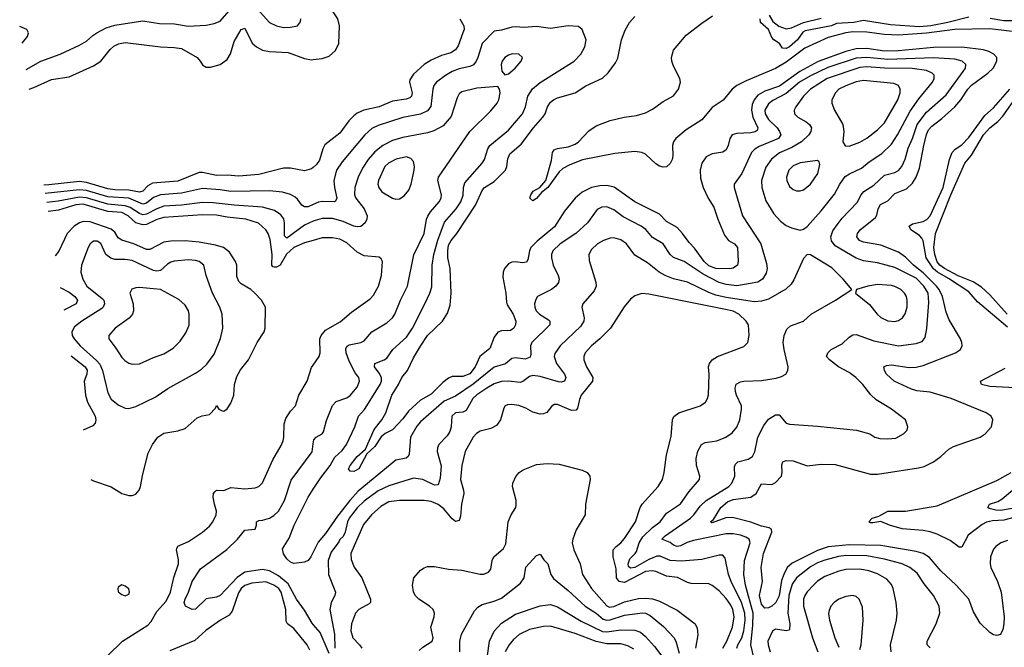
# Model space of a CAD drawing. Header units: inches. Extents: x 1305375 to 1407406, y 744550 to 841633.
# Tile 20 of 256: x 1308329 to 1313932, y 782616 to 786185. Entities that reach past the tile are written whole.
import ezdxf

# ---------------------------------------------------------------- set-up
doc = ezdxf.new("R2010")
doc.units = ezdxf.units.IN
doc.header["$MEASUREMENT"] = 0
doc.layers.add('B3708', color=7, linetype='Continuous')
doc.layers.add('B3718', color=7, linetype='Continuous')

msp = doc.modelspace()

# ---------------------------------------------------------------- linework, layer by layer
at = {"layer": 'B3708', "color": 5}
for points, elevation in [([(1309630, 786305), (1309750, 786168.3), (1309790, 786150.2), (1309830, 786141.3), (1309870, 786142.7), (1309910, 786150.5), (1309927.8, 786172.2), (1309929.6, 786190)], 1140), ([(1308366, 785901.7), (1308449.7, 785950), (1308559.6, 785990), (1308670, 786039.8), (1308710, 786062.3), (1308745, 786095), (1308768.5, 786110), (1308822.1, 786137.9), (1308870, 786154.7), (1309030, 786177.9), (1309124, 786164), (1309210, 786160.9), (1309288.6, 786148.6), (1309390, 786154.3), (1309436.5, 786163.5), (1309470, 786176.9), (1309534.5, 786250)], 1140), ([(1308343.5, 786051.1), (1308373.3, 786090), (1308379.5, 786110), (1308369.2, 786130), (1308329.2, 786146.3)], 1160), ([(1308382.8, 785789.8), (1308410, 785798.8), (1308510, 785845.4), (1308610, 785860.8), (1308750, 785923.6), (1308790.6, 785949.4), (1308844.2, 786015.8), (1308865.4, 786034.6), (1308892.2, 786047.8), (1308930, 786055.6), (1309129.9, 786030.1), (1309207.5, 786027.5), (1309250, 786021.3), (1309338.4, 785970), (1309357.1, 785950), (1309370, 785927.7), (1309380.7, 785920.7), (1309390, 785915.5), (1309415.2, 785915.2), (1309470, 785931.1), (1309510, 785959.2), (1309529.4, 785990.6), (1309550, 786061.5), (1309590, 786130.2), (1309610, 786137.4), (1309651.6, 786051.6), (1309675.8, 786030), (1309710, 786012.1), (1309750, 786003.5), (1309857.7, 785997.7), (1309950, 785964.6), (1309990, 785957.5), (1310000, 785958.5)], 1120), ([(1310000, 785345.3), (1309990, 785336.4), (1309950, 785326.2), (1309870, 785340.7), (1309830, 785341), (1309690, 785304), (1309575.5, 785295.5), (1309510, 785300.3), (1309450, 785298.7), (1309370, 785316.3), (1309350, 785315.4), (1309230, 785266.8), (1309085.4, 785254.6), (1309059, 785241), (1309030, 785209.9), (1309010, 785203.5), (1308950, 785215.9), (1308870, 785217.1), (1308830, 785222.8), (1308710, 785258.9), (1308670, 785265.6), (1308494.1, 785245.9), (1308467.1, 785244.5)], 1120), ([(1310000, 785133.9), (1309970, 785120.2), (1309950, 785119.9), (1309934.2, 785130), (1309910, 785164.2), (1309896.2, 785176.2), (1309870, 785190.6), (1309823.9, 785203.9), (1309751.5, 785211.5), (1309530, 785207.5), (1309470, 785218.1), (1309370, 785225.6), (1309250, 785198.7), (1309130, 785189.6), (1309090, 785173.3), (1309050, 785142.4), (1309030, 785136.7), (1308950, 785169.5), (1308830, 785178.3), (1308710, 785213.9), (1308670, 785218.4), (1308474.6, 785197.5)], 1140), ([(1310000, 785039.4), (1309950, 785016.6), (1309850, 784942.2), (1309835.2, 784955.2), (1309836.3, 785030), (1309832.5, 785052.5), (1309815.5, 785075.5), (1309779.6, 785099.6), (1309710, 785118.3), (1309549.9, 785129.9), (1309430, 785144.4), (1309370, 785144.8), (1309250.1, 785129.9), (1309150, 785124.3), (1309110, 785110.3), (1309050, 785079.1), (1309030, 785076.1), (1309010, 785082.1), (1308957.4, 785117.4), (1308930, 785126.9), (1308830, 785135.4), (1308710, 785172), (1308670, 785175.7), (1308547.3, 785152.7), (1308482.9, 785145.2)], 1160), ([(1310000, 784929.7), (1309950, 784915.4), (1309890, 784889.5), (1309847.9, 784852.1), (1309811.4, 784788.6), (1309790, 784776.9), (1309777.6, 784777.6), (1309770, 784779.5), (1309763.7, 784790), (1309765.2, 784850), (1309754.7, 784934.7), (1309742.9, 784970), (1309729.8, 784990), (1309687.3, 785027.3), (1309615.6, 785050), (1309510, 785061.4), (1309450, 785074.1), (1309370, 785076.1), (1309150, 785059.6), (1309110, 785048.8), (1309050, 785020.2), (1309030, 785019), (1308989.8, 785029.8), (1308945.9, 785070), (1308910, 785087.8), (1308830, 785094.5), (1308690, 785136.8), (1308647.7, 785132.3), (1308550, 785101.5), (1308491, 785094.8)], 1180), ([(1308690, 785037.3), (1308670, 785029.9), (1308639.8, 785010), (1308598.6, 784970), (1308551.9, 784868.1), (1308531.3, 784842.6)], 1220), ([(1308734.8, 783570.7), (1308750, 783563.5), (1308850, 783528.3), (1308910.8, 783490), (1308950, 783478.9), (1308970, 783479.5), (1308990, 783486.7), (1309009.6, 783510), (1309017.4, 783530), (1309030, 783601), (1309060.9, 783719.1), (1309085.1, 783770), (1309115.1, 783810), (1309150, 783833.2), (1309230, 783846.7), (1309270, 783860.9), (1309339.8, 783920.2), (1309368.3, 783931.7), (1309410, 783939.6), (1309443.9, 783976.1), (1309450, 783990.8), (1309462.8, 783970), (1309481.5, 783961.5), (1309490, 783959.1), (1309510, 783971.8), (1309530, 784003.7), (1309547.1, 784050), (1309552.3, 784110), (1309563.9, 784156.1), (1309586.5, 784193.5), (1309632, 784250), (1309680.3, 784350), (1309720.3, 784410), (1309726.6, 784430), (1309728.5, 784550), (1309706, 784590), (1309667.1, 784630), (1309645.4, 784650), (1309590, 784682.4), (1309575.5, 784695.5), (1309564.7, 784724.7), (1309564.1, 784790), (1309558.1, 784810), (1309523.6, 784863.6), (1309489.4, 784889.4), (1309443.2, 784903.2), (1309350, 784919.9), (1309270, 784926.7), (1309190, 784926.1), (1309150, 784919), (1309070, 784878.8), (1309050, 784877.7), (1308978.2, 784910), (1308910, 784930.7), (1308890, 784945.3), (1308870, 784976.3), (1308850, 784994.1), (1308730, 785036.2), (1308690, 785037.3)], 1220), ([(1308560.4, 784661.2), (1308610, 784636.1), (1308643.7, 784610), (1308658.7, 784590), (1308651.2, 784568.8), (1308580.7, 784534.1)], 1220), ([(1308622.4, 784273.7), (1308701.1, 784210), (1308712.3, 784192.3), (1308711.8, 784170), (1308696.6, 784130), (1308704.5, 784050), (1308715.9, 784010), (1308758, 783930), (1308761.7, 783910), (1308758, 783890), (1308745.2, 783874.8), (1308690.1, 783850)], 1220), ([(1308829.9, 782570), (1308915, 782650), (1309057.8, 782742.2), (1309076.9, 782763.1), (1309110, 782818.6), (1309162.7, 782877.3), (1309187.2, 782930), (1309206.9, 783013.1), (1309232.8, 783090), (1309233.8, 783113.8), (1309220.8, 783170), (1309222.9, 783177.1), (1309230, 783190.2), (1309290, 783217.3), (1309370, 783270.3), (1309410, 783305.3), (1309428.3, 783330), (1309447.3, 783370), (1309449.8, 783390), (1309437.2, 783430), (1309431, 783469), (1309432.8, 783490), (1309439.4, 783500.6), (1309450, 783508.7), (1309490, 783507.7), (1309530, 783524.9), (1309610, 783517.3), (1309670, 783522.3), (1309690, 783530.4), (1309710, 783550.4), (1309770, 783682.4), (1309817.3, 783762.7), (1309828.4, 783790), (1309832.5, 783810), (1309833.6, 783886.4), (1309843.2, 783916.8), (1309870, 783958.4), (1309897.7, 783990), (1309917.8, 784050), (1309965.7, 784130), (1309990, 784206.4), (1310000, 784220.9)], 1180), ([(1310000, 782746.1), (1309993.6, 782753.6), (1309950, 782827.8), (1309905, 782890), (1309856, 782976), (1309801.5, 783021.5), (1309750, 783050.3), (1309710, 783057.9), (1309610, 783043.7), (1309566.5, 783013.5), (1309470, 782910.6), (1309450, 782901.5), (1309390, 782892.2), (1309330, 782831.9), (1309309.9, 782829.9), (1309272.7, 782850), (1309265.3, 782870), (1309269.9, 782890), (1309290.7, 782930), (1309310.8, 782990), (1309358.6, 783061.4), (1309508.2, 783171.8), (1309568.7, 783230), (1309610, 783282), (1309670, 783288.5), (1309676.9, 783310), (1309676, 783330), (1309690, 783337.6), (1309710, 783338.3), (1309750, 783351), (1309774.7, 783365.3), (1309801, 783390), (1309836.4, 783450), (1309874.1, 783565.9), (1309993.1, 783726.9), (1310000, 783773.2)], 1160), ([(1310000, 783157.5), (1309986.7, 783130), (1309970, 783109.1), (1309950, 783099.4), (1309890, 783092.6), (1309870, 783100.3), (1309850, 783118.5), (1309830, 783147), (1309824.5, 783175.5), (1309862.9, 783237.1), (1309892, 783310), (1309969.9, 783470.1), (1310000, 783515.7)], 1140), ([(1309980, 782600), (1309965.7, 782630), (1309890, 782722.2), (1309853.3, 782750), (1309845, 782765), (1309843.7, 782830), (1309816.9, 782930), (1309803, 782950), (1309776.3, 782970), (1309729, 782989), (1309650, 782981.2), (1309610, 782967.8), (1309590, 782949.9), (1309574.4, 782925.6), (1309538.1, 782821.9), (1309521.9, 782798.1), (1309471.7, 782770), (1309388.3, 782711.7), (1309325.9, 782654.1), (1309184.2, 782595.8)], 1180)]:
    msp.add_lwpolyline(points, dxfattribs=dict(at, elevation=elevation))
for points, elevation in [([(1308770, 784925.4), (1308750, 784925.1), (1308730, 784911.3), (1308718.3, 784890), (1308680.2, 784790), (1308677.8, 784750), (1308688.4, 784710), (1308711, 784670), (1308798.8, 784598.8), (1308807.1, 784590), (1308812.5, 784570), (1308804.1, 784550), (1308796.5, 784543.5), (1308682, 784470), (1308641.4, 784438.6), (1308625.2, 784410), (1308627.8, 784390), (1308638.7, 784370), (1308672.9, 784330), (1308767.1, 784247.1), (1308785.5, 784225.5), (1308800.4, 784190), (1308830, 784063), (1308850, 784026.9), (1308890, 783994.4), (1308930, 783975.9), (1308950, 783974), (1308990, 783984.9), (1309100.7, 784039.3), (1309172.2, 784087.8), (1309330, 784175.5), (1309362.8, 784197.2), (1309394.4, 784225.6), (1309436.2, 784283.8), (1309472.4, 784372.4), (1309486, 784430), (1309481.8, 784510), (1309467.2, 784550), (1309426, 784630), (1309389.8, 784730), (1309377.2, 784790), (1309350, 784809.8), (1309330, 784816.3), (1309290, 784819.9), (1309209, 784811), (1309190, 784806.8), (1309170, 784795), (1309130, 784758.7), (1309110, 784755.3), (1309090, 784759.1), (1308970, 784814.7), (1308930, 784821.6), (1308870, 784821.9), (1308848.5, 784828.5), (1308819.3, 784850), (1308790, 784912.6)], 1240), ([(1309010, 784661.5), (1308990, 784661.1), (1308967.4, 784652.6), (1308956.5, 784630), (1308974.7, 784570), (1308975.9, 784530), (1308970.2, 784510), (1308952.5, 784487.5), (1308873.1, 784430), (1308836.4, 784390), (1308835.8, 784370), (1308876.6, 784316.6), (1308910, 784263.1), (1308926.6, 784246.6), (1308950, 784231.6), (1308970, 784225.2), (1309010, 784227.7), (1309090, 784264.9), (1309150, 784285.5), (1309202.9, 784317.1), (1309242.2, 784357.8), (1309275.3, 784404.7), (1309292.8, 784447.2), (1309294.4, 784510), (1309289.8, 784530), (1309270, 784562), (1309234, 784594), (1309129.8, 784649.8)], 1260), ([(1308910, 782971.5), (1308890, 782957.2), (1308886.7, 782950), (1308890, 782932), (1308910, 782916.3), (1308930, 782908.5), (1308950, 782918), (1308954.5, 782930), (1308950, 782948), (1308930, 782963.7)], 1220)]:
    msp.add_lwpolyline(points, close=True, dxfattribs=dict(at, elevation=elevation))
at = {"layer": 'B3718', "color": 5}
for points, elevation in [([(1310000, 785958.5), (1310050, 785963.5), (1310090, 785977.7), (1310125.5, 786010), (1310144.7, 786050), (1310149.4, 786150), (1310140.4, 786190), (1310110, 786234.8), (1310090, 786247.8), (1310010, 786278), (1310000, 786285.5)], 1120), ([(1314010, 786114.4), (1313850, 786133.9), (1313650, 786130.2), (1313490, 786108.3), (1313330, 786098), (1313250, 786100.3), (1313150, 786114), (1313070, 786116.3), (1313029.6, 786110.4), (1312930, 786084.5), (1312796.4, 786023.6), (1312690, 785944.5), (1312630, 785907.2), (1312463.3, 785836.7), (1312410.1, 785810), (1312383.1, 785790), (1312332.4, 785727.6), (1312270, 785686.6), (1312210, 785616), (1312121.4, 785558.6), (1312062.5, 785510), (1312050.1, 785490), (1312044.4, 785470), (1312045.7, 785410), (1312041.2, 785390), (1312030, 785367.2), (1312010, 785348.7), (1311990, 785345.8), (1311970, 785352.7), (1311950, 785365.3), (1311890, 785420.2), (1311869.9, 785429.9), (1311830, 785435.8), (1311715.9, 785424.1), (1311532.7, 785387.3), (1311459.6, 785360.4), (1311420.3, 785339.7), (1311399.8, 785320.2), (1311335.2, 785230), (1311298.2, 785201.8), (1311270, 785167.6), (1311250, 785155.4), (1311231.5, 785170), (1311237.7, 785190), (1311251.5, 785210), (1311288.8, 785231.2), (1311322.4, 785270), (1311355.1, 785384.9), (1311360.8, 785430), (1311370, 785444.2), (1311390, 785452.7), (1311450, 785462.3), (1311490, 785477), (1311510, 785491), (1311567.6, 785552.4), (1311610, 785582.2), (1311690, 785611.5), (1311768.9, 785631.1), (1311839.2, 785640.8), (1311890, 785655.7), (1311930, 785675.8), (1311990, 785720.2), (1312050, 785752.1), (1312078.3, 785790), (1312089, 785830), (1312086.1, 785850), (1312050, 785921), (1312040.7, 785950), (1312038.8, 785970), (1312050, 786011.1), (1312122.4, 786097.6), (1312210, 786166.2), (1312272.1, 786207.9)], 1080), ([(1312594.6, 786210), (1312615.6, 786175.6), (1312648.8, 786148.8), (1312690, 786133.5), (1312720.9, 786139.1), (1312790, 786170.1), (1312890, 786193.8)], 1060), ([(1310834.5, 786190), (1310857.4, 786150), (1310858, 786130), (1310851.4, 786110), (1310824.1, 786035.9), (1310810, 786013.1), (1310783.3, 785996.7), (1310730, 785982), (1310670, 785954.9), (1310630, 785929.9), (1310570, 785875.7), (1310550, 785842.7), (1310548.2, 785830), (1310562.7, 785770), (1310558.8, 785750), (1310550, 785740.9), (1310527.6, 785732.4), (1310450, 785722.5), (1310375.3, 785690), (1310287.8, 785670), (1310250, 785652.7), (1310230, 785638.1), (1310201.6, 785610), (1310150, 785539.2), (1310066.5, 785473.5), (1310053.4, 785450), (1310034.6, 785385.4), (1310018.5, 785361.5), (1310000, 785345.3)], 1120), ([(1310000, 783515.7), (1310041.5, 783578.5), (1310095.9, 783650), (1310123.3, 783696.7), (1310164.3, 783735.7), (1310188.7, 783770), (1310236.5, 783870), (1310257.3, 783930), (1310291.6, 783968.4), (1310380.4, 784110), (1310388, 784130), (1310388.4, 784150), (1310375.1, 784175.1), (1310347.4, 784210), (1310351, 784229), (1310403, 784250), (1310419, 784261), (1310453.2, 784310), (1310530, 784379.4), (1310563.6, 784430), (1310635, 784570), (1310662.9, 784630), (1310673.7, 784666.3), (1310676.2, 784790), (1310686.6, 784850), (1310708.8, 784931.2), (1310747, 785033), (1310813.7, 785110), (1310840.4, 785150), (1310853, 785187), (1310854.2, 785230), (1310862, 785258), (1310960.9, 785370), (1310973.3, 785390), (1310992.4, 785450), (1311005, 785470), (1311110, 785557.5), (1311190.6, 785650), (1311207.5, 785690), (1311220.5, 785750), (1311247.4, 785792.6), (1311290, 785828), (1311484.2, 785950), (1311521.5, 785990), (1311545.1, 786030), (1311552.9, 786070), (1311530, 786129.3), (1311510, 786145.6), (1311450, 786149.8), (1311350, 786135), (1311270, 786146.2), (1311199.5, 786140.5), (1311150, 786143.7), (1311130, 786142.4), (1311070, 786124.9), (1311030, 786120.5), (1310961.6, 786050), (1310936.4, 785970), (1310927.5, 785950), (1310910.8, 785929.2), (1310890, 785919.4), (1310830, 785905.8), (1310789.7, 785890.3), (1310751.3, 785868.7), (1310700.7, 785830), (1310686.3, 785810), (1310680.1, 785790), (1310668.2, 785691.8), (1310650, 785667.3), (1310610, 785647.3), (1310510, 785628.8), (1310370, 785584.2), (1310333.8, 785566.2), (1310293, 785530), (1310163.3, 785376.7), (1310131.6, 785330), (1310117.1, 785270), (1310120.5, 785230), (1310134.8, 785170), (1310126.4, 785153.6), (1310118, 785150), (1310050, 785151.9), (1310030, 785147.6), (1310000, 785133.9)], 1140), ([(1313950, 783223.2), (1313911.5, 783210), (1313884, 783190), (1313870, 783173.5), (1313852.7, 783130), (1313851.5, 783090), (1313855.5, 783070), (1313894.2, 782990), (1313913.4, 782930), (1313931.1, 782790), (1313930.2, 782749.8), (1313923.6, 782716.4), (1313910, 782689.5), (1313890, 782683), (1313870, 782687.3), (1313850, 782699.7), (1313794, 782754), (1313757.3, 782817.3), (1313729.8, 782890), (1313658, 782970), (1313571.3, 783051.3), (1313507.2, 783127.2), (1313470, 783149.4), (1313430, 783161.2), (1313230, 783193.9), (1313050, 783198.1), (1312930, 783186.4), (1312870, 783166.2), (1312725.4, 783094.6), (1312697.2, 783070), (1312677, 783030), (1312665, 782995), (1312650, 782908.7), (1312632.5, 782870), (1312610, 782849.2), (1312590, 782840.2), (1312570, 782837.7), (1312550, 782860.7), (1312538.4, 782910), (1312556.9, 782990), (1312548.7, 783070), (1312561.2, 783150), (1312609.8, 783270), (1312607.2, 783287.2), (1312594.7, 783294.7), (1312550, 783304.2), (1312490, 783328.2), (1312386.2, 783353.8), (1312347.3, 783352.7), (1312270, 783324.5), (1312260.5, 783330), (1312278, 783342), (1312319.2, 783410), (1312357.8, 783442.2), (1312390, 783455.6), (1312490.6, 783469.4), (1312520.5, 783490), (1312550, 783545.2), (1312610, 783541.6), (1312630, 783553.8), (1312663.5, 783590), (1312668.7, 783610), (1312666.1, 783653.9), (1312672, 783670), (1312690, 783679), (1312730, 783676.3), (1312810, 783648.7), (1312890, 783656.8), (1312970, 783654.6), (1313170, 783599.6), (1313210, 783600.7), (1313443.8, 783636.2), (1313475.3, 783644.7), (1313529.2, 783670.8), (1313570, 783700.2), (1313617.2, 783742.8), (1313642.7, 783757.3), (1313794, 783810), (1313823.9, 783830), (1313859.3, 783870), (1313867.6, 783910), (1313856.8, 783930), (1313829.7, 783950), (1313630, 784030.8), (1313510, 784066.4), (1313434.6, 784074.6), (1313403.3, 784083.3), (1313304.7, 784130), (1313262.4, 784170), (1313251, 784190), (1313246.9, 784210), (1313261.5, 784218.5), (1313290, 784221.5), (1313390, 784206.7), (1313430, 784209.5), (1313470, 784218.8), (1313654.3, 784290), (1313683, 784310), (1313693, 784330), (1313691.1, 784350), (1313683.1, 784370), (1313617.6, 784477.6), (1313601.8, 784521.8), (1313581, 784610), (1313562.1, 784650), (1313546.7, 784670), (1313470, 784746.2), (1313415.3, 784790), (1313370, 784835), (1313330, 784862.5), (1313230, 784902.5), (1313130, 784919.9), (1313107.6, 784930), (1313092.8, 784950), (1313095.9, 784970), (1313111.4, 784990), (1313199.8, 785060.2), (1313207.3, 785072.7), (1313214.3, 785110), (1313226.7, 785133.3), (1313270, 785155), (1313310, 785195.9), (1313376.3, 785223.7), (1313410, 785255.8), (1313430.9, 785290), (1313450, 785341.1), (1313474.1, 785470), (1313490, 785531.6), (1313501.5, 785558.5), (1313520.2, 785579.8), (1313577.1, 785622.9), (1313650, 785690.1), (1313683.9, 785730), (1313724, 785790), (1313746.3, 785813.7), (1313838.9, 785881.1), (1313868.5, 785910), (1313889.9, 785950), (1313889, 785970), (1313872.9, 785990), (1313844.5, 786004.5), (1313813.5, 786013.5), (1313690, 786028.9), (1313530, 786027.1), (1313330, 786008.1), (1313250, 786007), (1313150, 786022), (1313090, 786020.2), (1313030, 786004.2), (1312873.1, 785946.9), (1312769.2, 785890.8), (1312652.9, 785807.1), (1312570, 785778.6), (1312530, 785755.8), (1312508, 785730), (1312497.9, 785702.1), (1312494, 785670), (1312500.8, 785630), (1312530.1, 785570), (1312524.9, 785555.1), (1312513.5, 785546.5), (1312490, 785541.1), (1312410, 785537.8), (1312384.4, 785530), (1312369.4, 785510), (1312360.9, 785470), (1312350, 785445.7), (1312330, 785430.8), (1312270, 785422.4), (1312235.4, 785404.6), (1312210.1, 785370), (1312200.7, 785330), (1312203.9, 785283.9), (1312219.4, 785230), (1312246.6, 785170), (1312279.5, 785119.5), (1312301.2, 785050), (1312339.9, 784959.9), (1312361.8, 784930), (1312395.9, 784910), (1312413.2, 784890), (1312416.9, 784810), (1312413.4, 784790), (1312388.3, 784771.7), (1312370, 784767.9), (1312290, 784769.4), (1312250, 784785.5), (1312224.4, 784810), (1312170, 784886.6), (1312138.1, 784918.1), (1312101.1, 784970), (1312070, 785002.5), (1312010, 785037.6), (1311970, 785079), (1311829.8, 785150), (1311711.9, 785231.9), (1311670, 785242.7), (1311630, 785241.2), (1311583.1, 785230), (1311530, 785204.4), (1311490.1, 785170), (1311430, 785095.5), (1311372.5, 785007.5), (1311273.6, 784926.4), (1311238.6, 784890), (1311229.6, 784870), (1311220.7, 784819.3), (1311213.3, 784806.7), (1311190, 784802.3), (1311150, 784808), (1311130, 784806), (1311110, 784796.3), (1311088.4, 784770), (1311080.6, 784750), (1311078.3, 784721.7), (1311095, 784630), (1311098.4, 784578.4), (1311103.2, 784563.2), (1311137, 784510), (1311152.3, 784470), (1311151, 784450), (1311140.2, 784430), (1311121.6, 784418.4), (1311070, 784414.9), (1311050, 784408), (1311030, 784379.8), (1311004, 784316), (1310947.8, 784270), (1310920.1, 784210), (1310890, 784170.5), (1310850, 784155.6), (1310790, 784156.8), (1310770, 784146.9), (1310737.8, 784122.2), (1310670, 784055), (1310610, 784021.1), (1310541.7, 783958.3), (1310510, 783915.7), (1310450, 783852.8), (1310409.1, 783830.9), (1310386.8, 783813.2), (1310350, 783758.3), (1310304, 783716), (1310258.5, 783630), (1310230, 783615.3), (1310210, 783617.4), (1310200.9, 783630), (1310209.9, 783650), (1310250, 783700.7), (1310296.8, 783743.2), (1310345.6, 783854.4), (1310390.8, 783909.2), (1310413.6, 783950), (1310446.3, 784050), (1310485.7, 784110), (1310504, 784150), (1310535.6, 784190), (1310570, 784261.5), (1310610, 784329.2), (1310650, 784388.4), (1310735, 784470), (1310764, 784516), (1310778.4, 784561.6), (1310784.9, 784630), (1310778.1, 784770), (1310766.1, 784830), (1310765.2, 784870), (1310770, 784902.3), (1310783.7, 784930), (1310816.4, 784970), (1310923, 785130), (1310962.4, 785217.6), (1310974.2, 785230), (1311030, 785265.8), (1311093.9, 785330), (1311101.6, 785350), (1311106.4, 785393.6), (1311118.5, 785421.5), (1311183.3, 785476.7), (1311253.8, 785570), (1311305.5, 785630), (1311319.2, 785650), (1311333.3, 785690), (1311350, 785716.5), (1311366.4, 785730), (1311390, 785740.7), (1311490, 785770.1), (1311551.4, 785808.6), (1311646.5, 785853.5), (1311677.9, 785882.1), (1311720, 785940), (1311733.4, 785966.6), (1311753.1, 786070), (1311774.5, 786125.5), (1311799.7, 786170), (1311830, 786203.1)], 1120), ([(1313730, 786199.9), (1313610, 786168.7), (1313513.7, 786150), (1313450, 786143.7), (1313284.6, 786155.4), (1313130, 786180.2), (1313076, 786170), (1312977.2, 786162.8), (1312948.2, 786150), (1312798, 786122), (1312786.2, 786113.8), (1312755.9, 786070), (1312710.1, 786030), (1312690, 786020.8), (1312670, 786024), (1312652.1, 786050), (1312621.2, 786070), (1312610, 786084.8), (1312589.9, 786129.9), (1312545.5, 786170), (1312543, 786190)], 1060), ([(1313990, 786178), (1313930, 786179.5), (1313851.8, 786191.8)], 1060), ([(1312508.5, 782550), (1312489.6, 782630), (1312501.1, 782738.9), (1312503.2, 782810), (1312459.5, 782970), (1312449.1, 783030), (1312453.7, 783110), (1312486.1, 783210), (1312479.3, 783230), (1312462.2, 783242.2), (1312430, 783254.4), (1312390, 783261.5), (1312350, 783261.6), (1312163.9, 783223.9), (1312127.2, 783212.8), (1312090, 783192.8), (1312070, 783188.5), (1312050, 783195.9), (1312030, 783211.2), (1311982.4, 783230), (1312002, 783250), (1312146.2, 783350), (1312166.1, 783370), (1312201, 783419), (1312234.7, 783450), (1312365, 783530), (1312382.3, 783550), (1312398.2, 783590), (1312397.3, 783642.7), (1312401.8, 783658.2), (1312416, 783670), (1312475.1, 783684.9), (1312498.4, 783701.6), (1312512, 783728), (1312528.9, 783810), (1312563, 783877), (1312590, 783913), (1312630, 783938.7), (1312650, 783938), (1312690, 783890.3), (1312710, 783884), (1312870, 783873.7), (1313091.1, 783851.1), (1313166, 783830), (1313196, 783810), (1313224.2, 783804.2), (1313270, 783802), (1313314.2, 783805.8), (1313359.3, 783830), (1313379.3, 783850), (1313383.7, 783870), (1313369.4, 783910), (1313290, 783970.8), (1313203.3, 784023.3), (1313172.3, 784052.3), (1313126.4, 784110), (1313087.3, 784150), (1313050, 784178), (1312988.4, 784210), (1312937, 784250), (1312920.9, 784270), (1312927.3, 784290), (1312947.6, 784310), (1313010, 784342.4), (1313050, 784380.3), (1313070, 784392.4), (1313090, 784395.2), (1313190, 784359.5), (1313329.8, 784330.2), (1313430, 784343.2), (1313464.9, 784355.1), (1313481.5, 784378.5), (1313491.6, 784428.4), (1313502.5, 784577.5), (1313498.4, 784630), (1313474.4, 784670), (1313430, 784714.4), (1313310, 784776), (1313210, 784802.9), (1313130, 784813.9), (1313090, 784828.7), (1312970, 784899.3), (1312948.1, 784928.1), (1312944.3, 784950), (1312956.3, 784983.7), (1312980.6, 785019.4), (1313010, 785056.8), (1313094.7, 785145.3), (1313118, 785190), (1313132.3, 785207.7), (1313190, 785244.8), (1313250, 785300.5), (1313310, 785316.1), (1313330, 785327), (1313349.8, 785350), (1313368.3, 785391.7), (1313385.8, 785454.2), (1313410.3, 785510), (1313436.6, 785590), (1313490, 785659.3), (1313601.3, 785758.7), (1313698.5, 785890), (1313710.6, 785910), (1313712.7, 785930), (1313692.4, 785950), (1313650, 785960.1), (1313530, 785967.4), (1313270, 785959.5), (1313150, 785971), (1313090, 785965.9), (1312927.6, 785912.4), (1312830, 785866.7), (1312766.5, 785830), (1312690, 785764.6), (1312614.9, 785725.1), (1312590, 785706.5), (1312570, 785671.1), (1312570.5, 785650), (1312590, 785617.5), (1312639, 785570), (1312653.4, 785550), (1312660.1, 785530), (1312646.7, 785510), (1312536.9, 785463.1), (1312511.7, 785448.3), (1312493.2, 785430), (1312439.4, 785310), (1312395.8, 785250), (1312394, 785230), (1312441.6, 785070), (1312546.8, 784910), (1312578.4, 784798.4), (1312582, 784770), (1312576.8, 784743.2), (1312556.8, 784710), (1312530, 784692.1), (1312410, 784671.8), (1312350, 784678.4), (1312310, 784690.4), (1312218.5, 784738.5), (1312110, 784809.3), (1312050, 784832.1), (1312031.4, 784850), (1311991.3, 784911.3), (1311930, 784946.3), (1311891.6, 784991.6), (1311866.6, 785010), (1311764.1, 785064.1), (1311710, 785104.1), (1311670, 785120.2), (1311641.9, 785118.1), (1311614.4, 785105.6), (1311560.2, 785030), (1311494.2, 784970), (1311405.4, 784910), (1311363.2, 784870), (1311355, 784850), (1311354.7, 784830), (1311365.4, 784790), (1311393.2, 784730), (1311398.6, 784710), (1311395.3, 784690), (1311380.9, 784670), (1311356, 784650), (1311276.4, 784610), (1311265.6, 784594.4), (1311259.6, 784570), (1311260.7, 784550), (1311268.2, 784530), (1311287.8, 784510), (1311338.3, 784478.3), (1311346, 784470), (1311345.2, 784450), (1311243.2, 784350), (1311236.8, 784330), (1311237.7, 784282.3), (1311233.7, 784266.3), (1311205.4, 784254.6), (1311150, 784261.5), (1311130, 784258.5), (1311092.8, 784227.2), (1311030, 784208.4), (1310910, 784112.3), (1310810, 784045), (1310745.1, 784014.9), (1310610, 783899), (1310590, 783873.8), (1310552.3, 783810), (1310546.3, 783713.7), (1310539.4, 783700.6), (1310528, 783692), (1310470, 783679.9), (1310255.9, 783504.1), (1310208.4, 783451.6), (1310138.4, 783361.6), (1310070, 783262.3), (1310026.9, 783213.1), (1310000, 783157.5)], 1140), ([(1310000, 783773.2), (1310003.5, 783796.5), (1310015.4, 783810), (1310050.4, 783829.6), (1310058.5, 783841.5), (1310075, 783905), (1310110, 783990.4), (1310130, 784014), (1310190, 784035.2), (1310210, 784047.2), (1310250, 784095.8), (1310263.1, 784130), (1310258.5, 784150), (1310237.7, 784177.7), (1310204, 784244), (1310187, 784290), (1310185.4, 784314.6), (1310192.5, 784327.5), (1310204.7, 784335.3), (1310270.5, 784349.6), (1310290, 784358), (1310332.1, 784410), (1310419.3, 784460.7), (1310449.8, 784490), (1310463.2, 784510), (1310495.9, 784590), (1310535.2, 784670), (1310572.6, 784847.4), (1310631.5, 784968.5), (1310644.7, 785050), (1310651.6, 785068.4), (1310667, 785093), (1310716, 785150), (1310726.8, 785170), (1310729.1, 785190), (1310709.2, 785270), (1310713, 785290), (1310891.3, 785548.7), (1311010, 785666), (1311046.4, 785710), (1311055.8, 785730), (1311063, 785770), (1311059.5, 785790), (1311050, 785805.2), (1310930, 785796.3), (1310844.5, 785775.5), (1310830, 785763.5), (1310818.8, 785741.2), (1310785.1, 785634.9), (1310739, 785581), (1310686.1, 785553.9), (1310650, 785541.3), (1310510, 785515.7), (1310450, 785497.6), (1310395.2, 785470), (1310350, 785434.1), (1310312.1, 785390), (1310279.9, 785340.1), (1310255.7, 785290), (1310236.8, 785230), (1310234.8, 785190), (1310242.5, 785170), (1310288.7, 785110), (1310306.8, 785070), (1310305, 785050), (1310295, 785030), (1310270, 785009), (1310250, 785006.6), (1310230, 785011.6), (1310170, 785037.6), (1310110, 785053.9), (1310050, 785055.4), (1310010, 785044), (1310000, 785039.4)], 1160), ([(1313950, 784437), (1313780.3, 784580.3), (1313730, 784636.6), (1313614.1, 784714.1), (1313551.1, 784750), (1313530, 784768.6), (1313488.1, 784830), (1313470, 784926.6), (1313462.4, 784942.4), (1313450, 784957.5), (1313400.2, 784990), (1313391.3, 785010), (1313410, 785025), (1313470, 785038.2), (1313490.6, 785049.4), (1313510, 785070.1), (1313584.6, 785230), (1313619.4, 785390), (1313634.9, 785430), (1313651.8, 785448.2), (1313690, 785473.5), (1313730, 785515.9), (1313820.6, 785639.4), (1313870, 785683.8), (1313963.1, 785790)], 1080), ([(1313948.4, 784510), (1313850, 784620.2), (1313803.2, 784663.2), (1313754.4, 784694.4), (1313670, 784727.6), (1313592.3, 784770), (1313564.3, 784790), (1313550, 784808.2), (1313536.1, 784850), (1313530.8, 784889.2), (1313541.5, 784970), (1313627.5, 785190), (1313706.9, 785370), (1313745.6, 785414.4), (1313813, 785530), (1313850, 785571), (1313894.5, 785605.5), (1313924, 785636), (1314047.3, 785810)], 1060), ([(1310000, 784220.9), (1310033.8, 784270), (1310039.3, 784290), (1310037.5, 784370), (1310044.3, 784390), (1310070, 784418.9), (1310153.1, 784466.9), (1310217.4, 784522.6), (1310322.6, 784597.4), (1310341.8, 784618.2), (1310371.9, 784670), (1310387.7, 784730), (1310393, 784810), (1310385.6, 784825.6), (1310374.7, 784834.7), (1310290, 784841.3), (1310250, 784862.2), (1310190, 784915.7), (1310150, 784936.1), (1310110, 784944.9), (1310050, 784943.9), (1310000, 784929.7)], 1180), ([(1312409.9, 782610), (1312415.5, 782630), (1312438.7, 782670), (1312450, 782709.1), (1312457.7, 782770), (1312455.8, 782810), (1312436, 782870), (1312377.9, 782990), (1312363.2, 783030), (1312343.3, 783123.3), (1312330, 783139.6), (1312310, 783139.7), (1312210, 783114.9), (1312094.9, 783105.1), (1312030, 783109.9), (1311974.5, 783134.5), (1311954.8, 783134.8), (1311910, 783115.9), (1311829.5, 783069.5), (1311805.3, 783065.3), (1311794.5, 783074.5), (1311791, 783090), (1311800.9, 783119.1), (1311831.2, 783148.8), (1311838.4, 783161.6), (1311853.6, 783210), (1311875.5, 783244.5), (1311930, 783297.3), (1311973.7, 783330), (1312010, 783378.4), (1312090, 783431.1), (1312138.3, 783501.7), (1312198.3, 783570), (1312199.7, 783590), (1312181.4, 783650), (1312178.2, 783690), (1312189, 783731), (1312209.7, 783770), (1312230, 783780.7), (1312297, 783790), (1312348, 783810), (1312384.4, 783835.6), (1312410, 783868.7), (1312426.6, 783910), (1312437.4, 783970), (1312436.8, 783990), (1312407.4, 784050), (1312402.9, 784070), (1312401.4, 784090), (1312407.2, 784112.8), (1312430, 784125.5), (1312449.8, 784130.2), (1312550, 784132.7), (1312634.1, 784145.9), (1312664.6, 784155.4), (1312689.6, 784170), (1312700.5, 784190), (1312701.7, 784210), (1312678.5, 784310), (1312674.4, 784350), (1312679.3, 784390), (1312694.9, 784425.1), (1312716, 784444), (1312789.6, 784470), (1312833.6, 784510), (1312970.6, 784589.4), (1313064, 784650), (1313014.8, 784710), (1312950, 784774.6), (1312830, 784847), (1312810, 784849.3), (1312790, 784826.6), (1312735, 784705), (1312718.4, 784681.6), (1312688.2, 784651.8), (1312590, 784595.5), (1312550, 784583.8), (1312510, 784581.3), (1312350, 784604.6), (1312290, 784619), (1312250, 784633), (1312130, 784692.1), (1312050, 784712.2), (1312002.6, 784730), (1311968.6, 784750), (1311901.5, 784801.5), (1311830, 784845.1), (1311782.7, 784910), (1311750, 784934), (1311710, 784944.2), (1311690, 784942.9), (1311650.4, 784930), (1311617.8, 784910), (1311582.7, 784877.3), (1311568, 784850), (1311570, 784816), (1311607.7, 784692.3), (1311609.2, 784670), (1311597.5, 784642.5), (1311534.3, 784570), (1311527.6, 784550), (1311540.7, 784490), (1311539.7, 784470), (1311520.5, 784439.5), (1311404.3, 784330), (1311374.2, 784285.8), (1311371, 784269), (1311384, 784230), (1311430.3, 784169.7), (1311437.2, 784150), (1311430.1, 784129.9), (1311410, 784123.4), (1311394.4, 784125.6), (1311290, 784155.9), (1311250, 784161.2), (1311230, 784156.1), (1311192.6, 784127.4), (1311177.9, 784122.1), (1311110, 784128.8), (1311070, 784127.4), (1311030, 784113.5), (1310987, 784090), (1310930, 784050.8), (1310908.6, 784030), (1310870, 783963.1), (1310850, 783953.9), (1310810, 783948.8), (1310787.6, 783930), (1310785.4, 783870), (1310777.7, 783842.3), (1310761.9, 783818.1), (1310714.2, 783770), (1310706, 783750), (1310704.8, 783730), (1310728.5, 783648.5), (1310721.8, 783578.2), (1310710, 783540.4), (1310690, 783537.5), (1310622.6, 783570), (1310570, 783578.2), (1310430, 783534.7), (1310370, 783506.5), (1310290, 783447.5), (1310250, 783408.5), (1310204.4, 783350), (1310194.8, 783330), (1310182, 783270), (1310170, 783246.6), (1310150.3, 783229.7), (1310144.9, 783215.1), (1310102.4, 783157.6), (1310084.2, 783110), (1310087.2, 783030), (1310126.7, 782930), (1310122.9, 782910), (1310101.7, 782870), (1310094.8, 782830), (1310120.6, 782690), (1310123, 782610)], 1160), ([(1312329.9, 782610), (1312353.2, 782650), (1312386.3, 782730), (1312395.4, 782790), (1312387.7, 782830), (1312376.4, 782856.4), (1312350, 782894), (1312310, 782936.3), (1312270, 782967.6), (1312250, 782976.8), (1312150, 782979.1), (1312130, 782984.5), (1312073.2, 783013.2), (1312010, 783021.1), (1311950, 783047.2), (1311930, 783051.5), (1311890, 783046.1), (1311770, 782984.7), (1311740.6, 782990), (1311724.7, 783010), (1311722.7, 783062.7), (1311705.6, 783130), (1311706.2, 783170), (1311723.4, 783190), (1311750.5, 783209.5), (1311770, 783233.9), (1311832.9, 783330), (1311859.3, 783410), (1311870.8, 783430), (1311962.4, 783530), (1311986.6, 783570), (1311997.4, 783610), (1312010.6, 783710), (1312035.6, 783815.6), (1312043.5, 783910), (1312050.9, 783929.1), (1312079.5, 783950), (1312201.2, 783990), (1312231.5, 784010), (1312243.5, 784030), (1312248.7, 784051.3), (1312253.3, 784170), (1312249, 784210), (1312254, 784230), (1312269, 784250), (1312299.7, 784270), (1312450, 784326.5), (1312472.2, 784350), (1312480.3, 784390), (1312475.5, 784450), (1312463.8, 784470), (1312421.6, 784510), (1312390, 784526.6), (1312355.9, 784535.9), (1311910, 784625), (1311870, 784627.6), (1311830, 784615.1), (1311804.6, 784595.4), (1311768.7, 784551.3), (1311691.8, 784430), (1311631, 784370), (1311582.9, 784330), (1311547.1, 784290), (1311538.6, 784270), (1311539.7, 784250), (1311555.4, 784210), (1311590.2, 784150), (1311589.3, 784130), (1311525, 784050), (1311514.4, 784025.6), (1311503.5, 783976.5), (1311495, 783965), (1311470, 783962.3), (1311390, 783996.8), (1311370, 783997.4), (1311354.5, 783985.5), (1311328.4, 783951.6), (1311310, 783942.8), (1311290, 783941.1), (1311250, 783952.2), (1311210, 783975.8), (1311170, 783991.3), (1311130, 783997.4), (1311104.8, 783995.2), (1311091.4, 783988.6), (1311083.5, 783976.5), (1311064.7, 783910), (1311042.1, 783877.9), (1311010, 783859.5), (1310950, 783845.9), (1310928, 783832), (1310910, 783811.7), (1310863.5, 783730), (1310844.8, 783650), (1310836.8, 783570), (1310855.4, 783510), (1310855.8, 783490), (1310843, 783430), (1310837.8, 783362.2), (1310830, 783336.3), (1310810, 783331.7), (1310790, 783345.7), (1310742.6, 783402.6), (1310710, 783428.1), (1310670, 783444.5), (1310630, 783451.1), (1310490, 783451.6), (1310430, 783442.6), (1310383.8, 783416.2), (1310330.7, 783370), (1310286.2, 783313.8), (1310214.2, 783150), (1310215.4, 783115.4), (1310231.7, 783071.7), (1310276, 783010), (1310326.2, 782890), (1310325.2, 782870), (1310317.8, 782862.2), (1310259.2, 782830), (1310239.3, 782810), (1310216.6, 782750), (1310213.4, 782710), (1310225, 782670), (1310262.8, 782630), (1310275.5, 782610)], 1180), ([(1314030, 784089.5), (1313850, 784098.9), (1313801.7, 784110), (1313796.3, 784130), (1313937.5, 784202.5)], 1080), ([(1310602.7, 782597.3), (1310623.6, 782616.4), (1310675.5, 782650), (1310682.7, 782670), (1310668.6, 782730), (1310688.3, 782790), (1310689.2, 782810), (1310681.3, 782830), (1310661.3, 782850), (1310599.6, 782890), (1310580.2, 782910), (1310570, 782930.6), (1310563.5, 782970), (1310572.7, 783010), (1310610, 783054.8), (1310630, 783068.7), (1310650, 783075.3), (1310690, 783075.3), (1310770, 783060.8), (1310845.6, 783054.4), (1310950, 783032.2), (1310970, 783032.3), (1310997.1, 783042.9), (1311010, 783060.9), (1311018.6, 783110), (1311027.9, 783130), (1311082.1, 783177.9), (1311095.8, 783204.2), (1311109.3, 783330), (1311126, 783370), (1311152.3, 783410), (1311155.2, 783424.8), (1311153.8, 783450), (1311134.2, 783530), (1311134.5, 783550), (1311151.9, 783588.1), (1311170.7, 783609.3), (1311194.1, 783625.9), (1311270, 783656.3), (1311330, 783662), (1311398.1, 783658.1), (1311530, 783623.5), (1311558.7, 783610), (1311573.7, 783590), (1311575.3, 783570), (1311549.8, 783430), (1311546.4, 783370), (1311496.6, 783283.4), (1311476.8, 783230), (1311473.7, 783210), (1311482.9, 783170), (1311519.2, 783090), (1311532.2, 783030), (1311582.3, 782950), (1311670, 782850.9), (1311685, 782845), (1311710, 782847.6), (1311770, 782874), (1311850, 782892.8), (1311890, 782895.7), (1311930, 782892), (1311970, 782877.4), (1312070, 782826.9), (1312172.9, 782750), (1312184, 782724), (1312187.3, 782687.3), (1312174.2, 782610)], 1220), ([(1314010, 783360), (1313930, 783338.6), (1313864.8, 783335.2), (1313830, 783328), (1313805.5, 783314.5), (1313726.2, 783253.8), (1313690, 783186), (1313674.6, 783185.4), (1313623.1, 783223.1), (1313550, 783258.6), (1313510, 783272.4), (1313470, 783280.2), (1313350.3, 783290.3), (1313279.6, 783310), (1313230, 783331.8), (1313183.3, 783323.3), (1313170, 783323.7), (1313161.2, 783330), (1313179.3, 783350), (1313218, 783362), (1313270, 783390.4), (1313370, 783390.7), (1313550, 783419.6), (1313890, 783563.6), (1313971.7, 783610)], 1080), ([(1314008.2, 783410), (1313910, 783394), (1313884.6, 783395.4), (1313845.8, 783405.8), (1313838.4, 783410), (1313848.4, 783430), (1313894.5, 783445.5), (1313920, 783460), (1314003.1, 783530)], 1060), ([(1310833.7, 782590), (1310834.7, 782650), (1310844.2, 782690), (1310916.8, 782823.2), (1310935.8, 782844.2), (1310960.6, 782859.4), (1311030, 782877.3), (1311070, 782895.3), (1311178.9, 782981), (1311200.3, 783010), (1311210, 783072), (1311270, 783137), (1311290, 783145.2), (1311312.6, 783112.6), (1311335.1, 783090), (1311351.6, 783030), (1311367.1, 783007.1), (1311450, 782939.5), (1311547.2, 782850), (1311610, 782809.4), (1311650, 782775.6), (1311670, 782769.6), (1311690, 782772.4), (1311770, 782798.6), (1311872.3, 782812.3), (1311890, 782809.9), (1311917.5, 782797.5), (1311993.5, 782733.5), (1312051.7, 782671.7), (1312062.7, 782650), (1312081.7, 782581.7)], 1240), ([(1313510, 782612.8), (1313494, 782630), (1313492.2, 782650), (1313544.2, 782750), (1313564.8, 782810), (1313561.2, 782850), (1313529.8, 782910), (1313476.4, 782976.4), (1313436.8, 783036.8), (1313394.5, 783070), (1313350, 783089.9), (1313250, 783117.3), (1313150, 783136.8), (1313030, 783138.8), (1312987.9, 783132.1), (1312910, 783110.7), (1312870, 783095.8), (1312830, 783074.3), (1312750, 783011.2), (1312725.8, 782974.2), (1312706.7, 782910), (1312701.1, 782810), (1312711.5, 782748.5), (1312710, 782717.2), (1312707.3, 782712.7), (1312691.1, 782708.9), (1312630, 782719.1), (1312612.8, 782707.2), (1312587.2, 782650), (1312587.5, 782630), (1312599.9, 782590)], 1140), ([(1313287.7, 782590), (1313283.7, 782630), (1313317.7, 782770), (1313322.6, 782810), (1313316, 782870), (1313299.4, 782950), (1313290, 782972.8), (1313262.8, 783002.8), (1313210, 783034), (1313161.6, 783050), (1313110, 783059.9), (1313030, 783058.9), (1312990, 783049.3), (1312910, 783019), (1312870, 782992.5), (1312846.4, 782970), (1312810, 782930.7), (1312797.4, 782910), (1312789.6, 782890), (1312788.7, 782850), (1312840.1, 782670), (1312871.5, 782590)], 1160), ([(1313110, 782603.8), (1313116.8, 782630), (1313128.6, 782770), (1313124.7, 782844.8), (1313107, 782890), (1313090, 782905.1), (1313070.9, 782910.9), (1313030, 782905.4), (1312990.7, 782890), (1312964.4, 782870), (1312945.7, 782850), (1312935.3, 782824.8), (1312931.8, 782808.2), (1312937.2, 782770), (1312966.8, 782670), (1312990, 782615.8)], 1180), ([(1310991.5, 782570), (1311001.9, 782650), (1311030, 782706.8), (1311070, 782753.6), (1311150, 782805.2), (1311290, 782851.7), (1311350, 782858.4), (1311390, 782846.9), (1311524.3, 782764.3), (1311646.5, 782706.5), (1311670, 782703.3), (1311750, 782715.1), (1311830, 782713.2), (1311861.7, 782701.7), (1311890, 782678), (1311941, 782621), (1311995.3, 782550)], 1260), ([(1310090, 782581.1), (1310039.7, 782699.7), (1310000, 782746.1)], 1160), ([(1311824.5, 782604.5), (1311790, 782623.4), (1311750, 782635.4), (1311670, 782636.1), (1311608.9, 782648.9), (1311490, 782694), (1311350, 782736.4), (1311310, 782734.6), (1311230, 782716.2), (1311171.3, 782688.7), (1311139.1, 782660.9), (1311115.1, 782630), (1311091.8, 782590)], 1280)]:
    msp.add_lwpolyline(points, dxfattribs=dict(at, elevation=elevation))
for points, elevation in [([(1311130.9, 785990.9), (1311110, 785983.5), (1311090.4, 785970), (1311075.6, 785950), (1311068.3, 785930), (1311071.9, 785891.9), (1311090, 785870.6), (1311110, 785877.6), (1311149.6, 785910), (1311183, 785950), (1311189.5, 785970), (1311170, 785989.5)], 1160), ([(1313150, 785917.6), (1313110, 785914.2), (1312924.1, 785850), (1312828.9, 785790), (1312788.9, 785750), (1312745.6, 785690), (1312736.9, 785670), (1312738.3, 785650), (1312757, 785630), (1312805.1, 785605.1), (1312823.1, 785590), (1312834, 785570), (1312830.2, 785550), (1312819.3, 785530), (1312777.8, 785490), (1312722.2, 785457.8), (1312652.7, 785427.3), (1312607.4, 785392.6), (1312574.2, 785345.8), (1312550.1, 785270), (1312553, 785230), (1312574.6, 785154.6), (1312620.1, 785080.1), (1312658.5, 785038.5), (1312690, 785015.2), (1312721.1, 785001.1), (1312770, 784988.5), (1312790, 784993.7), (1312810, 785008.9), (1312890, 785098.6), (1312966.4, 785193.6), (1312996.8, 785250), (1313027.1, 785292.9), (1313050.8, 785309.2), (1313119.7, 785340.3), (1313163.5, 785376.5), (1313236, 785424), (1313290, 785477.1), (1313324.9, 785530), (1313395.6, 785664.4), (1313445.2, 785734.8), (1313523.9, 785830), (1313533, 785850), (1313533.3, 785870), (1313521.9, 785881.9), (1313490, 785896.6), (1313407.8, 785907.8), (1313250, 785910.2)], 1160), ([(1313130, 785839.9), (1313090, 785831.9), (1313030, 785809.9), (1312991.3, 785790), (1312972.1, 785770), (1312950.3, 785730), (1312950.3, 785710), (1312966.2, 785670), (1313013.2, 785590), (1313018.6, 785550), (1313012.7, 785490), (1313027.4, 785467.4), (1313050, 785466), (1313110, 785489.2), (1313150, 785511.3), (1313210, 785558), (1313250, 785598.4), (1313326.9, 785730), (1313338.9, 785770), (1313339.8, 785790), (1313330.6, 785810.6), (1313302.6, 785822.6)], 1180), ([(1310530, 785404.4), (1310471.7, 785391.7), (1310428.3, 785370), (1310406.6, 785350), (1310370.1, 785270), (1310368.1, 785250), (1310372.1, 785230), (1310390, 785206.7), (1310450, 785170.2), (1310470, 785164.9), (1310490, 785167.2), (1310517.3, 785182.7), (1310544.4, 785215.6), (1310557.3, 785250), (1310573.6, 785330), (1310576.4, 785350), (1310570, 785378.4), (1310555, 785395)], 1180), ([(1312870, 785383.7), (1312770, 785371.9), (1312730, 785353.8), (1312705.6, 785330), (1312693.6, 785290), (1312695.3, 785270), (1312710, 785237.1), (1312730, 785219.5), (1312750, 785211.6), (1312770, 785211.5), (1312790, 785218), (1312828.5, 785250), (1312870.8, 785310), (1312882.5, 785362.5), (1312877.7, 785377.7)], 1180), ([(1313210, 784678.8), (1313154.8, 784670), (1313091, 784650), (1313086, 784630), (1313165.1, 784565.1), (1313209.2, 784510), (1313230, 784491.2), (1313270, 784472.9), (1313310, 784468.4), (1313330, 784474.1), (1313353.7, 784490), (1313368, 784512), (1313379.2, 784550), (1313379.8, 784590), (1313374.8, 784610), (1313363.8, 784630), (1313343.9, 784650), (1313310, 784668.2), (1313290, 784673)], 1160)]:
    msp.add_lwpolyline(points, close=True, dxfattribs=dict(at, elevation=elevation))

doc.saveas('drawing.dxf')
